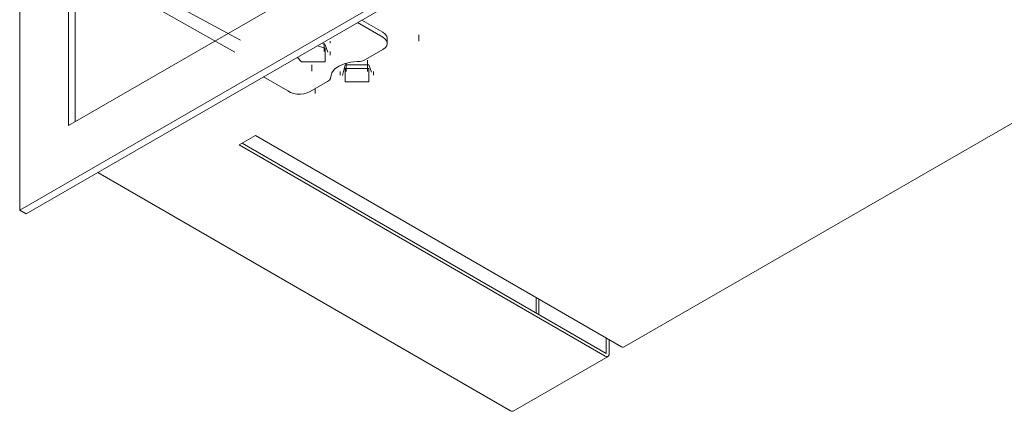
# Model space of a CAD drawing. Header units: millimetres. Extents: x -6861 to -4752, y -1287 to 6892.
# Tile 5 of 12: x -5688 to -5496, y -1287 to -1210. Entities that reach past the tile are written whole.
import ezdxf

# ---------------------------------------------------------------- set-up
doc = ezdxf.new("R2010")
doc.units = ezdxf.units.MM
doc.layers.add('E-LITE-EQPM', color=7, linetype='Continuous', lineweight=20)

# ---------------------------------------------------------------- blocks, each defined once
blk = doc.blocks.new('MINI COLIN-3 - 00-656166-00 Isometrico PDF')
at = {"layer": 'E-LITE-EQPM', "color": 253, "lineweight": 9, "true_color": 0xaaaaaa}
for p, q in [((-6828.46, -1073.03), (-7101.9, -1230.9)), ((-7111.45, -1247.44), (-6818.92, -1078.55)), ((-6817.64, -1079.28), (-7110.17, -1248.17)), ((-7111.45, -1133.13), (-7111.45, -1247.44)), ((-7101.9, -1230.9), (-7101.9, -1138.64)), ((-6993.3, -1274.19), (-6758.18, -1138.45)), ((-7100.63, -1139.37), (-7100.63, -1230.17)), ((-7083.56, -1205.98), (-7068.32, -1214.21)), ((-7084.94, -1207.83), (-7069.38, -1216.57)), ((-7040.48, -1213.66), (-7045.43, -1210.79)), ((-7044.59, -1210.31), (-7040.48, -1212.68)), ((-7039.61, -1214.86), (-7039.61, -1213.88)), ((-7033.48, -1214.42), (-7033.48, -1213.19)), ((-7051.95, -1216.45), (-7051.95, -1214.81)), ((-7050.77, -1214.81), (-7050.77, -1214.44)), ((-7043.89, -1218.03), (-7040.48, -1216.06)), ((-7050.77, -1217.14), (-7050.77, -1216.45)), ((-7054.38, -1219.05), (-7054.38, -1220.28)), ((-7048.37, -1221.11), (-7047.85, -1219.04)), ((-7047.63, -1218.72), (-7047.63, -1220.37)), ((-7043.46, -1220.37), (-7043.46, -1218.14)), ((-7063.82, -1221.41), (-7059.05, -1224.16)), ((-7048.81, -1220.37), (-7048.81, -1221.07)), ((-7042.28, -1221.07), (-7042.28, -1220.37)), ((-7054.7, -1224.28), (-7051.29, -1222.3)), ((-7053.72, -1223.71), (-7053.72, -1224.66)), ((-7068.56, -1234.68), (-7065.38, -1232.84)), ((-7065.38, -1232.84), (-6993.85, -1274.14)), ((-6997.03, -1275.98), (-7068.56, -1234.68)), ((-7068, -1234.35), (-6996.82, -1275.45)), ((-7015.56, -1286.67), (-7096.21, -1240.11)), ((-7111.45, -1247.44), (-7110.17, -1248.17)), ((-7010.54, -1267.53), (-7010.54, -1264.5)), ((-7009.97, -1264.83), (-7009.97, -1267.85)), ((-6996.82, -1275.45), (-6996.82, -1272.43)), ((-6996.25, -1272.75), (-6996.25, -1275.53)), ((-7015.01, -1286.73), (-6996.48, -1276.03))]:
    blk.add_line(p, q, dxfattribs=at)
for points in [[(-7040.48, -1212.68, 0), (-7040.01, -1213.03, 0), (-7039.72, -1213.44, 0), (-7039.61, -1213.88, 0)], [(-7040.48, -1216.06, 0), (-7040.01, -1215.71, 0), (-7039.72, -1215.3, 0), (-7039.61, -1214.86, 0), (-7039.72, -1214.42, 0), (-7040.01, -1214.01, 0), (-7040.48, -1213.66, 0)], [(-7053.28, -1215.31, 0), (-7051.73, -1215.81, 0), (-7051.73, -1218.48, 0)], [(-7052.19, -1214.93, 0), (-7051.73, -1215.11, 0), (-7051.21, -1216.6, 0)], [(-7051.73, -1218.48, 0), (-7056.35, -1218.48, 0), (-7057.19, -1217.63, 0)], [(-7050.62, -1221.37, 0), (-7050.44, -1220.61, 0), (-7049.92, -1219.9, 0), (-7049.11, -1219.29, 0), (-7048.06, -1218.82, 0), (-7046.83, -1218.53, 0), (-7045.51, -1218.42, 0)], [(-7047.85, -1219.04, 0), (-7043.23, -1219.04, 0), (-7042.72, -1220.5, 0)], [(-7047.85, -1219.73, 0), (-7043.23, -1219.73, 0), (-7043.23, -1222.4, 0)], [(-7043.23, -1222.4, 0), (-7047.85, -1222.4, 0), (-7047.85, -1219.73, 0)], [(-7045.51, -1218.42, 0), (-7044.92, -1218.38, 0), (-7044.37, -1218.24, 0), (-7043.89, -1218.03, 0)], [(-7051.29, -1222.3, 0), (-7050.93, -1222.03, 0), (-7050.7, -1221.71, 0), (-7050.62, -1221.37, 0)], [(-7059.05, -1224.16, 0), (-7058.55, -1224.44, 0), (-7057.94, -1224.64, 0), (-7057.27, -1224.75, 0), (-7056.57, -1224.77, 0), (-7055.89, -1224.69, 0), (-7055.25, -1224.53, 0), (-7054.7, -1224.28, 0)], [(-6996.25, -1275.53, 0), (-6996.28, -1275.74, 0), (-6996.36, -1275.92, 0), (-6996.48, -1276.03, 0), (-6996.64, -1276.08, 0), (-6996.83, -1276.06, 0), (-6997.03, -1275.98, 0)], [(-6993.85, -1274.14, 0), (-6993.65, -1274.22, 0), (-6993.46, -1274.24, 0), (-6993.3, -1274.19, 0)], [(-7015.01, -1286.73, 0), (-7015.17, -1286.78, 0), (-7015.36, -1286.76, 0), (-7015.56, -1286.67, 0)]]:
    blk.add_polyline3d(points, dxfattribs=at)

msp = doc.modelspace()

# ---------------------------------------------------------------- block references
at = {"layer": 'E-LITE-EQPM', "color": 253, "lineweight": 9, "true_color": 0xaaaaaa}
msp.add_blockref('MINI COLIN-3 - 00-656166-00 Isometrico PDF', (1423.32, 0), dxfattribs=at)

doc.saveas('drawing.dxf')
